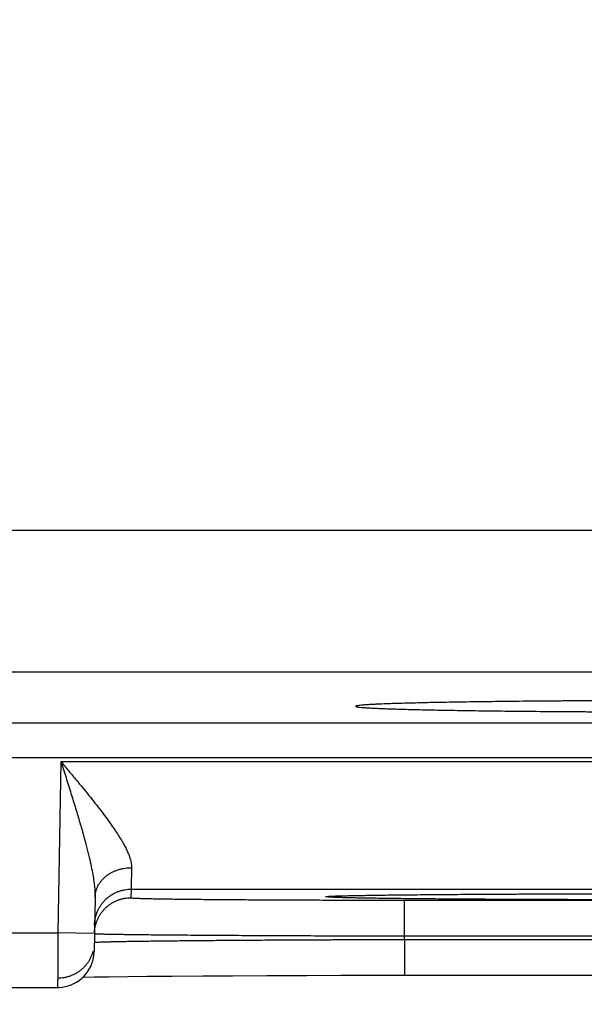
# Model space of a CAD drawing. Header units: inches. Extents: x 0 to 34, y 0 to 22.
# Tile 95 of 120: x 25.041 to 25.351, y 14.127 to 14.668. Entities that reach past the tile are written whole.
import ezdxf

# ---------------------------------------------------------------- set-up
doc = ezdxf.new("R2010")
doc.units = ezdxf.units.IN
doc.header["$LTSCALE"] = 1.87
doc.header["$MEASUREMENT"] = 0
doc.layers.get('0').update_dxf_attribs({"linetype": 'CONTINUOUS'})
doc.layers.add('DIMENSIONS', color=7, linetype='CONTINUOUS')
doc.styles.get("Standard").update_dxf_attribs({"font": 'txt', "width": 0.8})
doc.dimstyles.new('DIMSTYLE_1', dxfattribs={"dimtxt": 0.125, "dimasz": 0.18, "dimexe": 0.18, "dimexo": 0.0625, "dimgap": 0.09, "dimtad": 0, "dimtih": 1, "dimtoh": 1, "dimdec": 3, "dimzin": 4, "dimdsep": 46, "dimtxsty": 'STANDARD', "dimblk": '_FILLED', "dimblk1": '_FILLED', "dimblk2": '_FILLED', "dimcen": 0.09, "dimadec": 0, "dimazin": 0, "dimtp": 0.01, "dimtm": 0.01, "dimtfac": 1, "dimtdec": 3, "dimtofl": 0, "dimtmove": 0, "dimatfit": 3, "dimldrblk": '_FILLED', "dimfxl": 1, "dimtolj": 1, "dimtzin": 4, "dimarcsym": 0})

# ---------------------------------------------------------------- blocks, each defined once
blk = doc.blocks.new('_FILLED')
at = {"color": 0, "linetype": 'BYBLOCK'}
blk.add_solid([(0, 0), (-1, 0.1736), (-1, -0.1736)], dxfattribs=at)
blk = doc.blocks.new('*D10')
at = {"layer": 'DIMENSIONS', "color": 2, "linetype": 'CONTINUOUS'}
for p, q in [((25.49457, 14.95447), (25.49457, 13.26141)), ((26.15557, 14.08967), (26.15557, 13.26141)), ((25.49457, 13.38641), (25.13457, 13.38641)), ((26.15557, 13.38641), (26.61242, 13.38641))]:
    blk.add_line(p, q, dxfattribs=at)
at = {"layer": 'DIMENSIONS', "color": 2, "linetype": 'CONTINUOUS', "xscale": 0.18, "yscale": 0.18, "zscale": 0.18}
blk.add_blockref('_FILLED', (25.49457, 13.38641), dxfattribs=at)
at = {"layer": 'DIMENSIONS', "color": 2, "linetype": 'CONTINUOUS', "xscale": 0.18, "yscale": 0.18, "zscale": 0.18, "rotation": 180}
blk.add_blockref('_FILLED', (26.15557, 13.38641), dxfattribs=at)
at = {"layer": 'DIMENSIONS', "color": 2, "linetype": 'CONTINUOUS', "width": 0.8}
for s, p in [('[', (27.19992, 13.32391)), (']', (27.79992, 13.32391)), ('.661', (26.67492, 13.32391)), ('16.79', (27.29992, 13.32391))]:
    blk.add_text(s, height=0.125, dxfattribs=at).set_placement(p)
blk = doc.blocks.new('*D11')
at = {"layer": 'DIMENSIONS', "color": 2, "linetype": 'CONTINUOUS'}
for p, q in [((24.56457, 14.95447), (24.56457, 12.51141)), ((25.49457, 14.95447), (25.49457, 12.51141)), ((24.56457, 12.63641), (24.20457, 12.63641)), ((25.49457, 12.63641), (26.00298, 12.63641))]:
    blk.add_line(p, q, dxfattribs=at)
at = {"layer": 'DIMENSIONS', "color": 2, "linetype": 'CONTINUOUS', "xscale": 0.18, "yscale": 0.18, "zscale": 0.18}
blk.add_blockref('_FILLED', (24.56457, 12.63641), dxfattribs=at)
at = {"layer": 'DIMENSIONS', "color": 2, "linetype": 'CONTINUOUS', "xscale": 0.18, "yscale": 0.18, "zscale": 0.18, "rotation": 180}
blk.add_blockref('_FILLED', (25.49457, 12.63641), dxfattribs=at)
at = {"layer": 'DIMENSIONS', "color": 2, "linetype": 'CONTINUOUS', "width": 0.8}
for s, p in [('[', (26.89048, 12.57391)), (']', (27.49048, 12.57391)), ('7x ', (26.06548, 12.57391)), ('.930', (26.36548, 12.57391)), ('23.62', (26.99048, 12.57391))]:
    blk.add_text(s, height=0.125, dxfattribs=at).set_placement(p)

msp = doc.modelspace()

# ---------------------------------------------------------------- linework, layer by layer
at = {"color": 7, "linetype": 'CONTINUOUS'}
for p, q in [((24.81171, 14.38761), (25.43543, 14.38761)), ((25.35744, 14.30962), (24.8897, 14.30962)), ((18.46088, 14.2818), (25.85126, 14.2818)), ((18.46088, 14.2628), (25.85126, 14.2628)), ((25.0639, 14.26063), (25.06226, 14.16674)), ((25.0639, 14.26063), (25.74124, 14.26063)), ((25.10233, 14.19063), (25.10225, 14.18595)), ((25.10233, 14.19063), (25.70281, 14.19063)), ((25.2578, 14.18761), (25.27104, 14.18773)), ((25.27104, 14.18773), (25.28747, 14.18785)), ((25.28747, 14.18785), (25.30463, 14.18795)), ((25.30463, 14.18795), (25.32513, 14.18804)), ((25.32513, 14.18804), (25.34399, 14.1881)), ((25.34399, 14.1881), (25.36537, 14.18815)), ((25.0826, 14.18614), (25.08208, 14.15639)), ((25.21129, 14.18673), (25.21151, 14.18674)), ((25.21151, 14.18674), (25.2118, 14.18676)), ((25.2118, 14.18676), (25.21215, 14.18678)), ((25.21215, 14.18678), (25.21257, 14.1868)), ((25.21257, 14.1868), (25.21331, 14.18684)), ((25.21331, 14.18684), (25.21421, 14.18687)), ((25.21421, 14.18687), (25.21527, 14.18691)), ((25.21527, 14.18691), (25.21699, 14.18697)), ((25.21699, 14.18697), (25.2198, 14.18704)), ((25.2198, 14.18704), (25.22439, 14.18715)), ((25.22439, 14.18715), (25.23032, 14.18726)), ((25.23032, 14.18726), (25.23774, 14.18738)), ((25.23774, 14.18738), (25.24683, 14.18749)), ((25.24683, 14.18749), (25.2578, 14.18761)), ((25.2522, 14.18464), (25.55294, 14.18464)), ((25.2522, 14.16499), (25.2522, 14.18464)), ((24.81288, 14.16674), (25.06226, 14.16674)), ((25.08225, 14.16639), (25.06226, 14.16674)), ((25.25217, 14.16307), (25.2522, 14.16499)), ((25.25217, 14.16307), (25.55297, 14.16307)), ((25.25217, 14.16307), (25.25217, 14.14342)), ((25.2522, 14.16499), (25.55294, 14.16499)), ((25.07598, 14.14237), (25.0822, 14.1425)), ((25.0822, 14.1425), (25.09014, 14.14262)), ((25.09014, 14.14262), (25.10049, 14.14275)), ((25.10049, 14.14275), (25.11125, 14.14287)), ((25.11125, 14.14287), (25.12469, 14.14299)), ((25.12469, 14.14299), (25.14161, 14.14311)), ((25.14161, 14.14311), (25.15791, 14.1432)), ((25.15791, 14.1432), (25.17685, 14.14328)), ((25.17685, 14.14328), (25.19871, 14.14335)), ((25.19871, 14.14335), (25.21726, 14.14339)), ((25.21726, 14.14339), (25.23782, 14.14341)), ((25.23782, 14.14341), (25.55297, 14.14342)), ((24.81306, 14.13674), (25.06208, 14.13674))]:
    msp.add_line(p, q, dxfattribs=at)
for points in [[(25.21109, 14.18671), (25.21111, 14.18671), (25.21115, 14.18672), (25.21121, 14.18672), (25.21129, 14.18673)], [(25.06208, 14.13674), (25.06292, 14.13675), (25.0646, 14.1369), (25.06625, 14.13718), (25.06788, 14.13759), (25.06946, 14.13815), (25.071, 14.13883), (25.07247, 14.13964), (25.07386, 14.14057), (25.07518, 14.14162), (25.0764, 14.14277), (25.07752, 14.14402), (25.07853, 14.14536), (25.07943, 14.14678), (25.0802, 14.14827), (25.08085, 14.14982), (25.08136, 14.15141), (25.08174, 14.15305), (25.08198, 14.15471), (25.08208, 14.15639)]]:
    msp.add_lwpolyline(points, dxfattribs=at)
for points, knots in [([(25.37304, 14.29402), (25.37015, 14.29401), (25.3644, 14.29399), (25.35584, 14.29395), (25.34739, 14.29391), (25.33908, 14.29386), (25.33093, 14.2938), (25.32295, 14.29373), (25.31518, 14.29366), (25.30762, 14.29358), (25.30029, 14.29349), (25.29322, 14.2934), (25.28642, 14.2933), (25.27991, 14.2932), (25.2737, 14.29309), (25.26782, 14.29298), (25.26227, 14.29286), (25.25706, 14.29273), (25.25222, 14.29261), (25.24776, 14.29247), (25.24367, 14.29234), (25.23999, 14.2922), (25.2367, 14.29206), (25.23383, 14.29191), (25.23138, 14.29177), (25.22934, 14.29162), (25.22777, 14.29148), (25.22653, 14.29132), (25.22594, 14.29121), (25.22542, 14.29106), (25.22544, 14.29098), (25.22544, 14.29097)], [0, 0, 0, 0, 0.058639, 0.116685, 0.173922, 0.230187, 0.28544, 0.339491, 0.392148, 0.443372, 0.493021, 0.540913, 0.586958, 0.63109, 0.673143, 0.712996, 0.750621, 0.785889, 0.818675, 0.848952, 0.876639, 0.901636, 0.923893, 0.943382, 0.960029, 0.973789, 0.984658, 0.992602, 0.997619, 0.999818, 1, 1, 1, 1]), ([(25.22544, 14.29097), (25.22546, 14.29093), (25.22574, 14.29071), (25.22631, 14.29069), (25.22736, 14.29048), (25.22882, 14.29037), (25.23073, 14.29021), (25.23305, 14.29007), (25.2358, 14.28992), (25.23896, 14.28978), (25.24253, 14.28964), (25.24649, 14.2895), (25.25085, 14.28937), (25.25558, 14.28924), (25.26067, 14.28912), (25.26612, 14.28899), (25.27191, 14.28888), (25.27802, 14.28877), (25.28444, 14.28866), (25.29115, 14.28856), (25.29814, 14.28847), (25.30539, 14.28838), (25.31289, 14.2883), (25.3206, 14.28823), (25.32852, 14.28816), (25.33662, 14.2881), (25.34489, 14.28804), (25.3533, 14.288), (25.36183, 14.28796), (25.37046, 14.28793), (25.37625, 14.28791), (25.37915, 14.2879)], [0, 0, 0, 0, 0.001243, 0.005232, 0.012012, 0.02161, 0.034005, 0.049155, 0.067055, 0.087653, 0.110873, 0.136682, 0.165033, 0.195819, 0.22896, 0.264428, 0.302098, 0.341839, 0.383626, 0.427336, 0.472806, 0.51997, 0.56874, 0.618937, 0.670422, 0.723156, 0.776954, 0.831629, 0.887142, 0.943335, 1, 1, 1, 1]), ([(25.0639, 14.26063), (25.06522, 14.25904), (25.06786, 14.25589), (25.07175, 14.2512), (25.07553, 14.24662), (25.07912, 14.24219), (25.0825, 14.23795), (25.08563, 14.23394), (25.08847, 14.23017), (25.09104, 14.22665), (25.09331, 14.22338), (25.09529, 14.22037), (25.09701, 14.2176), (25.09846, 14.21506), (25.09966, 14.21274), (25.10064, 14.21062), (25.1014, 14.20868), (25.10197, 14.20691), (25.10235, 14.2053), (25.10257, 14.20382), (25.10261, 14.20287), (25.1026, 14.20243)], [0, 0, 0, 0, 0.087842, 0.174399, 0.258686, 0.339705, 0.416543, 0.488614, 0.555517, 0.617088, 0.67329, 0.724265, 0.770223, 0.811472, 0.848352, 0.88124, 0.910541, 0.936645, 0.959969, 0.98094, 1, 1, 1, 1]), ([(25.0639, 14.26063), (25.06483, 14.25769), (25.06668, 14.25188), (25.06937, 14.24332), (25.0719, 14.23513), (25.07419, 14.22746), (25.07621, 14.22041), (25.07794, 14.21403), (25.07936, 14.20832), (25.08049, 14.20328), (25.08136, 14.19886), (25.08197, 14.19501), (25.08237, 14.19166), (25.08258, 14.18876), (25.08261, 14.18697), (25.0826, 14.18614)], [0, 0, 0, 0, 0.120192, 0.23752, 0.349493, 0.453894, 0.549363, 0.635232, 0.71142, 0.778294, 0.836525, 0.886905, 0.9303, 0.967686, 1, 1, 1, 1]), ([(25.0826, 14.18614), (25.08261, 14.18662), (25.08267, 14.18758), (25.08292, 14.18901), (25.08332, 14.19041), (25.08386, 14.19178), (25.08454, 14.1931), (25.08536, 14.19436), (25.0863, 14.19556), (25.08737, 14.19669), (25.08855, 14.19774), (25.08983, 14.1987), (25.09121, 14.19956), (25.09268, 14.20031), (25.09422, 14.20096), (25.09582, 14.2015), (25.09747, 14.20192), (25.09916, 14.20222), (25.10087, 14.20239), (25.10202, 14.20243), (25.1026, 14.20243)], [0, 0, 0, 0, 0.050399, 0.100965, 0.151857, 0.203225, 0.255196, 0.307879, 0.361356, 0.415682, 0.470886, 0.52697, 0.583908, 0.641654, 0.700136, 0.759267, 0.818942, 0.879042, 0.93944, 1, 1, 1, 1]), ([(25.1026, 14.20243), (25.10258, 14.20171), (25.10255, 14.20033), (25.10251, 14.19838), (25.10247, 14.19664), (25.10243, 14.19511), (25.1024, 14.19381), (25.10238, 14.19272), (25.10236, 14.19187), (25.10235, 14.19125), (25.10234, 14.19086), (25.10233, 14.19068), (25.10233, 14.19063)], [0, 0, 0, 0, 0.182968, 0.348714, 0.496657, 0.626301, 0.737211, 0.829012, 0.901395, 0.954119, 0.98702, 1, 1, 1, 1]), ([(25.08233, 14.17098), (25.08234, 14.17156), (25.08241, 14.17271), (25.08267, 14.17441), (25.08307, 14.1761), (25.08361, 14.17774), (25.08429, 14.17932), (25.08511, 14.18085), (25.08605, 14.18229), (25.08712, 14.18365), (25.0883, 14.18491), (25.08958, 14.18607), (25.09096, 14.18711), (25.09242, 14.18803), (25.09396, 14.18882), (25.09556, 14.18948), (25.09721, 14.18999), (25.09889, 14.19036), (25.10061, 14.19058), (25.10176, 14.19063), (25.10233, 14.19063)], [0, 0, 0, 0, 0.055555, 0.111109, 0.166664, 0.222218, 0.277773, 0.333328, 0.388883, 0.444439, 0.499994, 0.55555, 0.611106, 0.666662, 0.722218, 0.777774, 0.83333, 0.888887, 0.944443, 1, 1, 1, 1]), ([(25.21163, 14.18677), (25.21224, 14.18679), (25.21356, 14.18687), (25.21581, 14.18694), (25.21848, 14.18702), (25.22159, 14.18709), (25.22511, 14.18717), (25.22905, 14.18724), (25.23339, 14.18732), (25.23813, 14.18739), (25.24325, 14.18745), (25.24875, 14.18752), (25.2546, 14.18758), (25.2608, 14.18764), (25.26733, 14.1877), (25.27418, 14.18776), (25.28133, 14.18781), (25.28876, 14.18786), (25.29646, 14.18791), (25.3044, 14.18795), (25.31258, 14.18799), (25.32097, 14.18802), (25.32955, 14.18806), (25.3383, 14.18809), (25.3472, 14.18811), (25.35623, 14.18813), (25.36537, 14.18815), (25.3746, 14.18816), (25.38389, 14.18817), (25.39322, 14.18818), (25.39945, 14.18818), (25.40257, 14.18818)], [0, 0, 0, 0, 0.009423, 0.021155, 0.035168, 0.051432, 0.069911, 0.090558, 0.113326, 0.138165, 0.165016, 0.193815, 0.224495, 0.25699, 0.291219, 0.327104, 0.364564, 0.403512, 0.443855, 0.485502, 0.528354, 0.572312, 0.617275, 0.663138, 0.70979, 0.757118, 0.805018, 0.853393, 0.902115, 0.951035, 1, 1, 1, 1]), ([(25.08286, 14.17086), (25.08291, 14.17104), (25.08311, 14.17178), (25.08353, 14.17306), (25.08421, 14.17464), (25.08503, 14.17617), (25.08597, 14.17761), (25.08704, 14.17897), (25.08821, 14.18024), (25.0895, 14.18139), (25.09088, 14.18243), (25.09234, 14.18335), (25.09388, 14.18414), (25.09547, 14.1848), (25.09712, 14.18531), (25.09881, 14.18568), (25.10052, 14.1859), (25.10168, 14.18595), (25.10225, 14.18595)], [0, 0, 0, 0, 0.021655, 0.086877, 0.152099, 0.217321, 0.282543, 0.347765, 0.412988, 0.478211, 0.543434, 0.608657, 0.673881, 0.739105, 0.804328, 0.869552, 0.934776, 1, 1, 1, 1]), ([(25.10225, 14.18595), (25.10225, 14.18589), (25.10264, 14.1859), (25.10308, 14.18579), (25.10411, 14.18575), (25.10541, 14.18568), (25.10713, 14.18562), (25.10921, 14.18556), (25.11167, 14.18549), (25.11449, 14.18543), (25.11766, 14.18537), (25.12117, 14.18531), (25.12502, 14.18526), (25.1292, 14.1852), (25.1337, 14.18515), (25.13851, 14.1851), (25.1436, 14.18505), (25.14898, 14.185), (25.15462, 14.18496), (25.16051, 14.18492), (25.16664, 14.18488), (25.17299, 14.18484), (25.17954, 14.18481), (25.18627, 14.18478), (25.19318, 14.18475), (25.20024, 14.18472), (25.20744, 14.1847), (25.21475, 14.18468), (25.22216, 14.18467), (25.22963, 14.18466), (25.23714, 14.18465), (25.24467, 14.18464), (25.24969, 14.18464), (25.2522, 14.18464)], [0, 0, 0, 0, 0.001333, 0.005148, 0.011501, 0.020403, 0.031834, 0.045765, 0.062155, 0.08095, 0.102099, 0.125554, 0.151269, 0.179175, 0.209195, 0.24125, 0.275254, 0.31112, 0.348759, 0.388082, 0.428984, 0.471351, 0.515065, 0.560017, 0.606101, 0.653216, 0.701252, 0.750067, 0.799497, 0.849375, 0.899535, 0.949802, 1, 1, 1, 1]), ([(25.40257, 14.1848), (25.39945, 14.1848), (25.39322, 14.1848), (25.38389, 14.18481), (25.3746, 14.18482), (25.36537, 14.18483), (25.35623, 14.18485), (25.34719, 14.18487), (25.33829, 14.1849), (25.32954, 14.18492), (25.32096, 14.18496), (25.31258, 14.18499), (25.3044, 14.18503), (25.29645, 14.18508), (25.28876, 14.18512), (25.28132, 14.18517), (25.27418, 14.18522), (25.26733, 14.18528), (25.2608, 14.18534), (25.2546, 14.1854), (25.24875, 14.18546), (25.24325, 14.18553), (25.23813, 14.1856), (25.23339, 14.18567), (25.22905, 14.18574), (25.22511, 14.18581), (25.22158, 14.18589), (25.21848, 14.18596), (25.21581, 14.18604), (25.21356, 14.18611), (25.2118, 14.18622), (25.21037, 14.18622), (25.20963, 14.18644), (25.20892, 14.1863), (25.20892, 14.18668), (25.20963, 14.18654), (25.21023, 14.18672), (25.21081, 14.18675), (25.21109, 14.18676)], [0, 0, 0, 0, 0.047722, 0.095398, 0.142881, 0.190021, 0.2367, 0.282823, 0.328286, 0.37298, 0.416797, 0.459635, 0.501395, 0.541981, 0.581296, 0.61925, 0.655756, 0.690726, 0.724082, 0.755747, 0.785645, 0.813708, 0.839873, 0.864078, 0.886264, 0.906383, 0.924389, 0.940237, 0.953891, 0.965322, 0.974504, 0.981411, 0.986035, 0.98838, 0.988796, 0.991143, 0.995769, 1, 1, 1, 1]), ([(25.06226, 14.16674), (25.06225, 14.16598), (25.06224, 14.16448), (25.06223, 14.16225), (25.06222, 14.16003), (25.06221, 14.15786), (25.06219, 14.15573), (25.06218, 14.15367), (25.06217, 14.15168), (25.06216, 14.14977), (25.06215, 14.14797), (25.06214, 14.14626), (25.06213, 14.14468), (25.06212, 14.14322), (25.06211, 14.14189), (25.06211, 14.14071), (25.0621, 14.13967), (25.0621, 14.13879), (25.06209, 14.13805), (25.06209, 14.13752), (25.06208, 14.13704), (25.06208, 14.13694), (25.06208, 14.13675), (25.06208, 14.13674)], [0, 0, 0, 0, 0.075271, 0.15011, 0.224095, 0.296811, 0.367851, 0.436809, 0.503291, 0.56692, 0.627339, 0.684206, 0.737197, 0.786008, 0.830362, 0.870003, 0.904704, 0.934276, 0.958561, 0.977432, 0.990793, 0.998575, 1, 1, 1, 1]), ([(25.08225, 14.16639), (25.08227, 14.16693), (25.08234, 14.16806), (25.08256, 14.16955), (25.08277, 14.17048), (25.08286, 14.17086)], [0, 0, 0, 0, 0.363067, 0.744925, 1, 1, 1, 1]), ([(25.08246, 14.16625), (25.08274, 14.16628), (25.08315, 14.16616), (25.08425, 14.16617), (25.08564, 14.1661), (25.08749, 14.16606), (25.0897, 14.166), (25.09232, 14.16596), (25.09532, 14.16591), (25.0987, 14.16586), (25.10245, 14.16581), (25.10656, 14.16576), (25.11101, 14.16571), (25.11581, 14.16566), (25.12093, 14.16561), (25.12637, 14.16557), (25.13212, 14.16552), (25.13815, 14.16548), (25.14445, 14.16543), (25.15102, 14.16539), (25.15783, 14.16535), (25.16487, 14.16531), (25.17212, 14.16527), (25.17956, 14.16523), (25.18718, 14.1652), (25.19496, 14.16517), (25.20288, 14.16514), (25.21091, 14.16511), (25.21905, 14.16508), (25.22727, 14.16505), (25.23555, 14.16503), (25.24387, 14.16501), (25.24942, 14.165), (25.2522, 14.16499)], [0, 0, 0, 0, 0.003627, 0.009653, 0.018064, 0.028841, 0.041957, 0.057381, 0.075076, 0.094998, 0.117096, 0.141315, 0.167595, 0.195872, 0.226081, 0.258151, 0.292005, 0.327564, 0.364742, 0.403451, 0.4436, 0.485095, 0.52784, 0.571732, 0.616662, 0.66252, 0.709192, 0.756569, 0.804536, 0.852981, 0.901789, 0.950837, 1, 1, 1, 1]), ([(25.08237, 14.16147), (25.08265, 14.16147), (25.08307, 14.16158), (25.08417, 14.1616), (25.08557, 14.16168), (25.08741, 14.16174), (25.08963, 14.16181), (25.09225, 14.16187), (25.09525, 14.16194), (25.09863, 14.16201), (25.10238, 14.16207), (25.10649, 14.16213), (25.11095, 14.1622), (25.11574, 14.16226), (25.12087, 14.16232), (25.12631, 14.16238), (25.13205, 14.16244), (25.13808, 14.16249), (25.14439, 14.16255), (25.15096, 14.1626), (25.15777, 14.16265), (25.16481, 14.1627), (25.17206, 14.16275), (25.17951, 14.16279), (25.18713, 14.16283), (25.19491, 14.16287), (25.20283, 14.16291), (25.21087, 14.16294), (25.21901, 14.16297), (25.22723, 14.163), (25.23551, 14.16303), (25.24383, 14.16305), (25.24939, 14.16306), (25.25217, 14.16307)], [0, 0, 0, 0, 0.003645, 0.009684, 0.018107, 0.028894, 0.042018, 0.057449, 0.075148, 0.09507, 0.117167, 0.141384, 0.167662, 0.195939, 0.226145, 0.25821, 0.292059, 0.32761, 0.364782, 0.403486, 0.443631, 0.485122, 0.527861, 0.571744, 0.616667, 0.662522, 0.709196, 0.756577, 0.804549, 0.852996, 0.9018, 0.950843, 1, 1, 1, 1]), ([(25.08148, 14.15653), (25.08145, 14.15645), (25.08128, 14.15582), (25.08089, 14.15465), (25.08021, 14.15307), (25.0794, 14.15154), (25.07845, 14.1501), (25.07739, 14.14874), (25.07621, 14.14748), (25.07492, 14.14632), (25.07355, 14.14528), (25.07208, 14.14436), (25.07055, 14.14357), (25.06895, 14.14291), (25.0673, 14.1424), (25.06561, 14.14203), (25.0639, 14.14181), (25.06275, 14.14176), (25.06217, 14.14176)], [0, 0, 0, 0, 0.009115, 0.075173, 0.14123, 0.207288, 0.273346, 0.339404, 0.405462, 0.471521, 0.53758, 0.60364, 0.669699, 0.735759, 0.801819, 0.867879, 0.93394, 1, 1, 1, 1])]:
    msp.add_open_spline(points, degree=3, knots=knots, dxfattribs=at)
for points in [[(25.21109, 14.18676), (25.21127, 14.18677), (25.21145, 14.18677), (25.21163, 14.18677)], [(25.08225, 14.1663), (25.08225, 14.16623), (25.08236, 14.16625), (25.08246, 14.16625)], [(25.08217, 14.16141), (25.08217, 14.16148), (25.08228, 14.16147), (25.08237, 14.16147)]]:
    msp.add_open_spline(points, degree=3, dxfattribs=at)

# ---------------------------------------------------------------- dimensions: what is measured, and where the dimension line sits
at = {"layer": 'DIMENSIONS', "color": 2, "linetype": 'CONTINUOUS'}
dim = msp.add_linear_dim(base=(24.56457, 12.63641), p1=(25.49457, 14.95447), p2=(24.56457, 14.95447), angle=180, text='7x <>', dimstyle='DIMSTYLE_1', dxfattribs=at)
dim.commit()
dim.dimension.update_dxf_attribs({"geometry": '*D11', "text_midpoint": (26.82798, 12.63641), "dimtype": 160})
dim = msp.add_linear_dim(base=(25.49457, 13.38641), p1=(26.15557, 14.08967), p2=(25.49457, 14.95447), angle=180, dimstyle='DIMSTYLE_1', dxfattribs=at)
dim.commit()
dim.dimension.update_dxf_attribs({"geometry": '*D10', "text_midpoint": (27.28742, 13.38641), "dimtype": 160})

doc.saveas('drawing.dxf')
